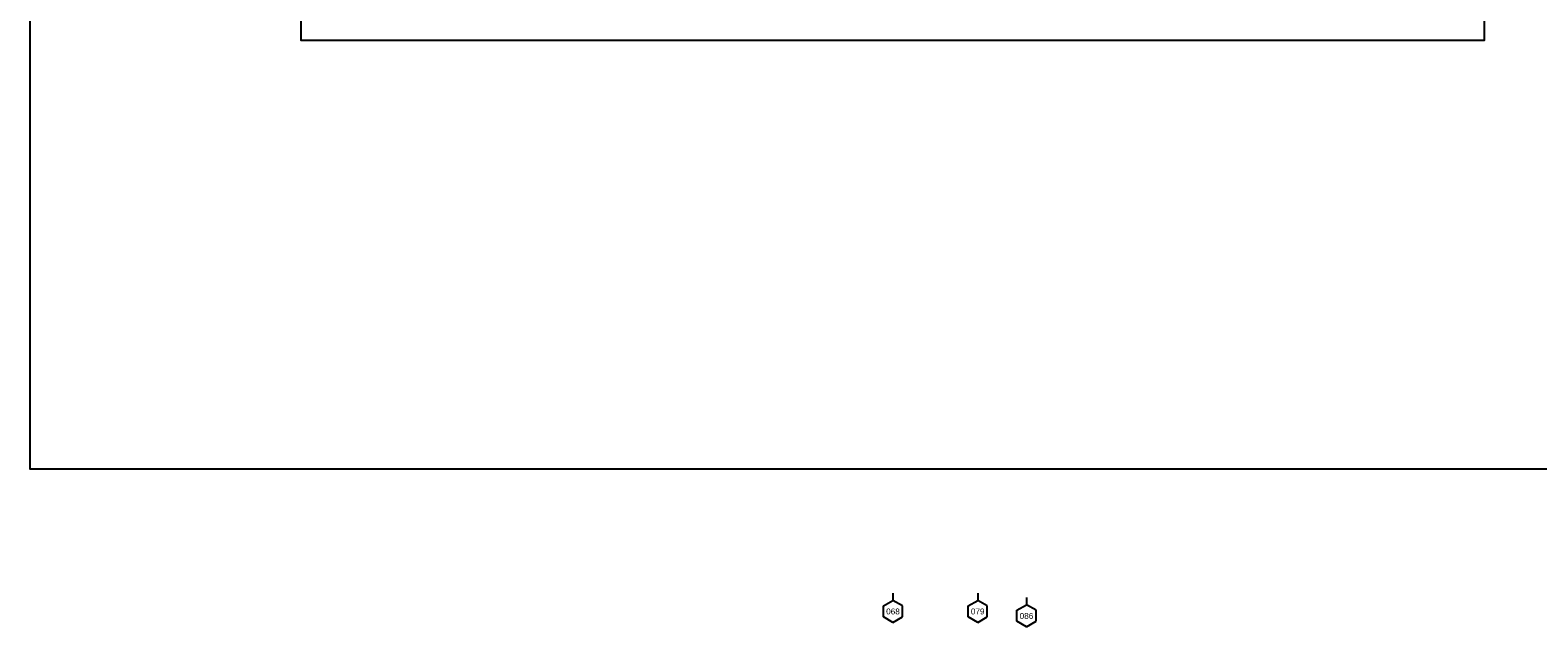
# Model space of a CAD drawing. Header units: inches. Extents: x -7.3 to 59.2, y 29 to 76.9.
# Tile 1 of 14: x -7.3 to 13.2, y 30.5 to 38.6. Entities that reach past the tile are written whole.
import ezdxf
from ezdxf.enums import TextEntityAlignment as Align

# ---------------------------------------------------------------- set-up
doc = ezdxf.new("R2010")
doc.units = ezdxf.units.IN
doc.header["$LTSCALE"] = 0.3
doc.header["$MEASUREMENT"] = 0
doc.set_wipeout_variables(frame=1)
doc.layers.get('0').update_dxf_attribs({"color": 3, "plot": 0})
for name, color, linetype in [('STRUCTURE', 30, 'Continuous'), ('TEXT', 255, 'Continuous'), ('XSEC', 7, 'Continuous')]:
    doc.layers.add(name, color=color, linetype=linetype)
doc.styles.add('xs', font='ARIAL.TTF')

# ---------------------------------------------------------------- blocks, each defined once
blk = doc.blocks.new('wipeout')
blk.add_wipeout([(0, 0.15), (-0.129917, 0.075), (-0.129917, -0.075), (0, -0.15), (0.129917, -0.075), (0.129917, 0.075)])
blk = doc.blocks.new('xsec')
blk.add_line((0, 0.35), (0, 0.25))
blk.add_blockref('wipeout', (0, 0.1))
for p, q in [((-0.13, 0.175), (0, 0.25)), ((0.13, 0.175), (0, 0.25)), ((0, 0.25), (0, 0.25)), ((-0.13, 0.025), (-0.13, 0.175)), ((0, -0.05), (-0.13, 0.025)), ((0, -0.05), (0.13, 0.025)), ((0.13, 0.025), (0.13, 0.175))]:
    blk.add_line(p, q)

msp = doc.modelspace()

# ---------------------------------------------------------------- linework, layer by layer
at = {"color": 252}
msp.add_lwpolyline([(-3.586, 48.777), (12.514, 48.777), (12.514, 38.477), (-3.586, 38.477)], close=True, dxfattribs=at)
at = {"layer": 'STRUCTURE'}
msp.add_lwpolyline([(-7.272, 54.833), (59.218, 54.833), (59.218, 32.641), (-7.272, 32.641)], close=True, dxfattribs=at)

# ---------------------------------------------------------------- block references
at = {"layer": 'XSEC', "color": 3}
for p in [(4.47, 30.607), (5.623, 30.607), (6.287, 30.547)]:
    msp.add_blockref('xsec', p, dxfattribs=at)

# ---------------------------------------------------------------- next in the draw order: texts
at = {"layer": 'TEXT', "style": 'xs'}
for s, p in [('068', (4.47, 30.706, 1)), ('079', (5.623, 30.706, 1)), ('086', (6.287, 30.645, 1))]:
    msp.add_text(s, height=0.08, dxfattribs=at).set_placement(p, align=Align.MIDDLE_CENTER)

doc.saveas('drawing.dxf')
